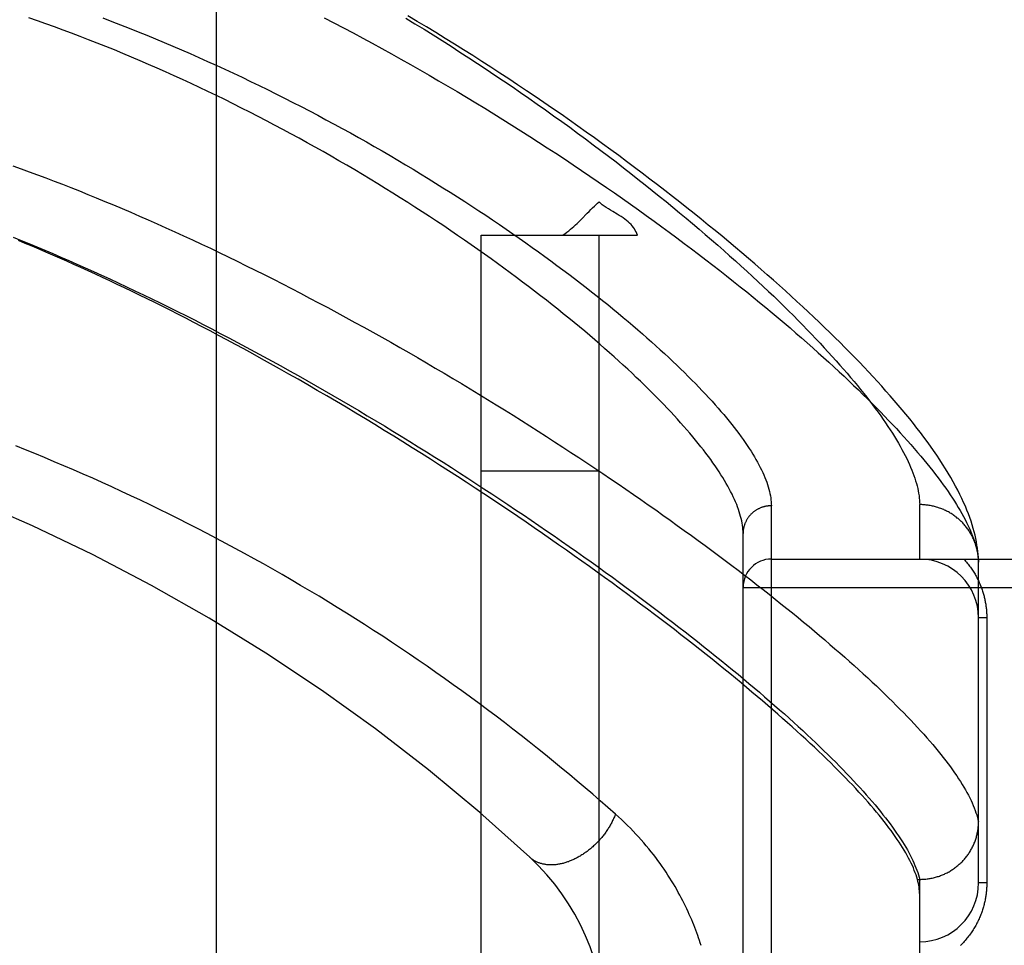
# Model space of a CAD drawing. Header units: inches. Extents: x 0 to 221, y 0 to 143.
# Tile 147 of 256: x 38.738 to 39.784, y 100.661 to 101.643. Entities that reach past the tile are written whole.
import ezdxf

# ---------------------------------------------------------------- set-up
doc = ezdxf.new("R2010")
doc.units = ezdxf.units.IN
doc.header["$LTSCALE"] = 12.142857
doc.header["$MEASUREMENT"] = 0
doc.linetypes.add('HIDDEN', pattern=[0.2, 0.1, -0.1])
for name, color, linetype in [('DEFAULT_2', 8, 'HIDDEN'), ('LEFTHAND_DOOR_ASSEMBLY', 7, 'CONTINUOUS'), ('SUBPANEL', 7, 'CONTINUOUS')]:
    doc.layers.add(name, color=color, linetype=linetype)

msp = doc.modelspace()

# ---------------------------------------------------------------- linework, layer by layer
at = {"layer": 'DEFAULT_2', "color": 8, "linetype": 'HIDDEN'}
msp.add_line((38.9472, 34.8936), (38.9472, 103.9976), dxfattribs=at)
at = {"layer": 'LEFTHAND_DOOR_ASSEMBLY', "color": 8, "linetype": 'HIDDEN'}
for p, q in [((39.5365, 100.014), (39.5365, 101.1272)), ((39.694, 101.0706), (39.694, 101.1284)), ((39.5065, 100.0434), (39.5065, 101.0978)), ((39.5365, 101.0706), (40.5985, 101.0706)), ((39.7565, 101.0672), (39.7564, 101.0696)), ((39.7565, 100.7268), (39.7565, 101.0672)), ((39.5065, 101.0406), (40.5985, 101.0406)), ((39.7653, 101.0081), (39.7565, 101.0081)), ((39.7653, 101.0081), (39.7653, 100.7268)), ((39.6916, 100.7306), (39.694, 100.7306)), ((39.694, 100.4106), (39.694, 100.7306)), ((39.694, 100.7306), (39.6951, 100.7306)), ((39.7653, 100.7268), (39.7565, 100.7268))]:
    msp.add_line(p, q, dxfattribs=at)
for points in [[(39.5065, 101.0978), (39.5064, 101.0999), (39.5063, 101.102), (39.5061, 101.1042), (39.5058, 101.1065), (39.5055, 101.1088), (39.505, 101.1111), (39.5045, 101.1135), (39.5039, 101.1159), (39.5032, 101.1183), (39.5024, 101.1208), (39.5016, 101.1233), (39.5007, 101.1259), (39.4997, 101.1285), (39.4986, 101.1312), (39.4974, 101.1339), (39.4961, 101.1366), (39.4948, 101.1394), (39.4933, 101.1423), (39.4918, 101.1451), (39.4902, 101.1481), (39.4886, 101.151), (39.4868, 101.154), (39.4849, 101.1571), (39.483, 101.1601), (39.481, 101.1633), (39.4789, 101.1664), (39.4767, 101.1697), (39.4744, 101.1729), (39.4721, 101.1762), (39.4696, 101.1796), (39.4671, 101.1829), (39.4644, 101.1864), (39.4617, 101.1898), (39.4589, 101.1933), (39.456, 101.1969), (39.453, 101.2005), (39.45, 101.2041), (39.4468, 101.2078), (39.4436, 101.2115), (39.4402, 101.2153), (39.4368, 101.2191), (39.4333, 101.2229), (39.4297, 101.2268), (39.426, 101.2307), (39.4222, 101.2347), (39.4183, 101.2387), (39.4143, 101.2427), (39.4103, 101.2468), (39.4061, 101.2509), (39.4019, 101.2551), (39.3975, 101.2593), (39.3931, 101.2635), (39.3886, 101.2678), (39.384, 101.2721), (39.3793, 101.2764), (39.3745, 101.2808), (39.3696, 101.2852), (39.3646, 101.2897), (39.3595, 101.2942), (39.3543, 101.2987), (39.3491, 101.3032), (39.3437, 101.3078), (39.3383, 101.3124), (39.3327, 101.317), (39.3271, 101.3217), (39.3214, 101.3264), (39.3156, 101.3311), (39.3097, 101.3358), (39.3037, 101.3406), (39.2976, 101.3454), (39.2914, 101.3502), (39.2851, 101.355), (39.2788, 101.3599), (39.2724, 101.3647), (39.2658, 101.3696), (39.2592, 101.3745), (39.2525, 101.3795), (39.2457, 101.3844), (39.2389, 101.3893), (39.2319, 101.3943), (39.2249, 101.3993), (39.2178, 101.4042), (39.2106, 101.4092), (39.2033, 101.4142), (39.196, 101.4192), (39.1886, 101.4242), (39.1811, 101.4292), (39.1735, 101.4342), (39.1659, 101.4392), (39.1581, 101.4442), (39.1504, 101.4492), (39.1425, 101.4541), (39.1346, 101.4591), (39.1266, 101.4641), (39.1186, 101.469), (39.1104, 101.4739), (39.1023, 101.4788), (39.0941, 101.4837), (39.0858, 101.4886), (39.0774, 101.4935), (39.0691, 101.4983), (39.0606, 101.5031), (39.0521, 101.5079), (39.0436, 101.5126), (39.035, 101.5173), (39.0264, 101.522), (39.0177, 101.5267), (39.009, 101.5313), (39.0003, 101.5359), (38.9915, 101.5405), (38.9827, 101.545), (38.9739, 101.5494), (38.965, 101.5539), (38.9562, 101.5583), (38.9472, 101.5626), (38.9383, 101.5669), (38.9293, 101.5712), (38.9204, 101.5754), (38.9114, 101.5795), (38.9023, 101.5836), (38.8933, 101.5877), (38.8843, 101.5917), (38.8752, 101.5957), (38.8662, 101.5996), (38.8571, 101.6034), (38.848, 101.6072), (38.8389, 101.611), (38.8298, 101.6146), (38.8207, 101.6183), (38.8116, 101.6218), (38.8025, 101.6254), (38.7934, 101.6288), (38.7844, 101.6322), (38.7753, 101.6356), (38.7662, 101.6389), (38.7571, 101.6421), (38.748, 101.6452)], [(38.8267, 101.645), (38.8361, 101.6414), (38.8454, 101.6378), (38.8547, 101.6342), (38.864, 101.6304), (38.8733, 101.6267), (38.8825, 101.6229), (38.8918, 101.619), (38.9011, 101.6151), (38.9103, 101.6111), (38.9195, 101.6071), (38.9287, 101.603), (38.9379, 101.5989), (38.9471, 101.5948), (38.9562, 101.5905), (38.9654, 101.5863), (38.9745, 101.582), (38.9835, 101.5777), (38.9926, 101.5733), (39.0016, 101.5689), (39.0105, 101.5644), (39.0195, 101.5599), (39.0284, 101.5554), (39.0372, 101.5509), (39.046, 101.5463), (39.0548, 101.5417), (39.0636, 101.537), (39.0722, 101.5323), (39.0809, 101.5276), (39.0895, 101.5229), (39.098, 101.5181), (39.1065, 101.5134), (39.1149, 101.5086), (39.1233, 101.5038), (39.1316, 101.4989), (39.1398, 101.4941), (39.148, 101.4892), (39.1561, 101.4844), (39.1641, 101.4795), (39.1721, 101.4746), (39.18, 101.4697), (39.1878, 101.4648), (39.1956, 101.4599), (39.2033, 101.455), (39.2109, 101.4501), (39.2184, 101.4453), (39.2259, 101.4404), (39.2332, 101.4355), (39.2405, 101.4306), (39.2477, 101.4257), (39.2549, 101.4208), (39.2619, 101.416), (39.2689, 101.4111), (39.2757, 101.4063), (39.2825, 101.4015), (39.2892, 101.3967), (39.2959, 101.3919), (39.3024, 101.3871), (39.3088, 101.3824), (39.3152, 101.3777), (39.3214, 101.373), (39.3276, 101.3683), (39.3337, 101.3636), (39.3397, 101.359), (39.3456, 101.3543), (39.3514, 101.3498), (39.3571, 101.3452), (39.3628, 101.3407), (39.3683, 101.3362), (39.3737, 101.3317), (39.3791, 101.3272), (39.3843, 101.3228), (39.3895, 101.3184), (39.3946, 101.3141), (39.3996, 101.3098), (39.4044, 101.3055), (39.4092, 101.3012), (39.4139, 101.297), (39.4186, 101.2928), (39.4231, 101.2887), (39.4275, 101.2846), (39.4318, 101.2805), (39.4361, 101.2764), (39.4402, 101.2724), (39.4443, 101.2685), (39.4483, 101.2645), (39.4521, 101.2606), (39.4559, 101.2568), (39.4596, 101.253), (39.4632, 101.2492), (39.4667, 101.2455), (39.4702, 101.2418), (39.4735, 101.2381), (39.4767, 101.2345), (39.4799, 101.2309), (39.483, 101.2274), (39.486, 101.2239), (39.4888, 101.2204), (39.4916, 101.217), (39.4944, 101.2136), (39.497, 101.2103), (39.4995, 101.207), (39.502, 101.2038), (39.5043, 101.2005), (39.5066, 101.1974), (39.5088, 101.1942), (39.5109, 101.1911), (39.513, 101.1881), (39.5149, 101.1851), (39.5167, 101.1821), (39.5185, 101.1792), (39.5202, 101.1763), (39.5218, 101.1735), (39.5233, 101.1707), (39.5247, 101.1679), (39.5261, 101.1652), (39.5273, 101.1625), (39.5285, 101.1599), (39.5296, 101.1573), (39.5306, 101.1547), (39.5316, 101.1522), (39.5324, 101.1497), (39.5332, 101.1473), (39.5339, 101.1449), (39.5345, 101.1425), (39.535, 101.1402), (39.5355, 101.1379), (39.5358, 101.1357), (39.5361, 101.1335), (39.5363, 101.1314), (39.5364, 101.1292), (39.5365, 101.1272)], [(39.0617, 101.6451), (39.0719, 101.6398), (39.0822, 101.6345), (39.0924, 101.6291), (39.1026, 101.6236), (39.1128, 101.6181), (39.123, 101.6126), (39.1331, 101.607), (39.1432, 101.6013), (39.1533, 101.5957), (39.1633, 101.59), (39.1733, 101.5842), (39.1832, 101.5784), (39.1931, 101.5726), (39.203, 101.5668), (39.2128, 101.5609), (39.2226, 101.555), (39.2323, 101.5491), (39.2419, 101.5432), (39.2515, 101.5372), (39.261, 101.5313), (39.2705, 101.5253), (39.2799, 101.5193), (39.2892, 101.5133), (39.2985, 101.5073), (39.3077, 101.5013), (39.3168, 101.4953), (39.3259, 101.4892), (39.3348, 101.4832), (39.3437, 101.4772), (39.3526, 101.4712), (39.3613, 101.4652), (39.3699, 101.4592), (39.3785, 101.4532), (39.387, 101.4472), (39.3954, 101.4412), (39.4037, 101.4352), (39.4119, 101.4293), (39.4201, 101.4234), (39.4281, 101.4175), (39.436, 101.4116), (39.4439, 101.4057), (39.4516, 101.3999), (39.4593, 101.3941), (39.4669, 101.3883), (39.4744, 101.3825), (39.4817, 101.3768), (39.489, 101.3711), (39.4962, 101.3654), (39.5033, 101.3597), (39.5103, 101.3541), (39.5171, 101.3486), (39.5239, 101.343), (39.5306, 101.3375), (39.5372, 101.332), (39.5437, 101.3266), (39.5501, 101.3212), (39.5564, 101.3159), (39.5625, 101.3105), (39.5686, 101.3053), (39.5746, 101.3), (39.5805, 101.2948), (39.5863, 101.2897), (39.5919, 101.2846), (39.5975, 101.2795), (39.603, 101.2745), (39.6084, 101.2695), (39.6137, 101.2646), (39.6188, 101.2597), (39.6239, 101.2549), (39.6289, 101.2501), (39.6338, 101.2453), (39.6386, 101.2406), (39.6432, 101.236), (39.6478, 101.2314), (39.6523, 101.2268), (39.6567, 101.2223), (39.661, 101.2178), (39.6652, 101.2134), (39.6693, 101.2091), (39.6732, 101.2047), (39.6771, 101.2005), (39.6809, 101.1962), (39.6846, 101.1921), (39.6882, 101.1879), (39.6917, 101.1839), (39.6952, 101.1798), (39.6985, 101.1759), (39.7017, 101.1719), (39.7048, 101.168), (39.7079, 101.1642), (39.7108, 101.1604), (39.7136, 101.1567), (39.7164, 101.153), (39.719, 101.1494), (39.7216, 101.1458), (39.7241, 101.1423), (39.7264, 101.1388), (39.7287, 101.1353), (39.7309, 101.1319), (39.733, 101.1286), (39.735, 101.1253), (39.7369, 101.122), (39.7388, 101.1189), (39.7405, 101.1157), (39.7422, 101.1126), (39.7437, 101.1096), (39.7452, 101.1065), (39.7465, 101.1036), (39.7478, 101.1007), (39.749, 101.0978), (39.7501, 101.095), (39.7511, 101.0923), (39.7521, 101.0895), (39.7529, 101.0869), (39.7537, 101.0842)], [(39.1483, 101.6449), (39.158, 101.6389), (39.1677, 101.633), (39.1773, 101.627), (39.1869, 101.6209), (39.1964, 101.6149), (39.2058, 101.6088), (39.2152, 101.6027), (39.2246, 101.5966), (39.2338, 101.5905), (39.243, 101.5844), (39.2521, 101.5782), (39.2612, 101.5721), (39.2702, 101.5659), (39.2791, 101.5597), (39.2879, 101.5535), (39.2966, 101.5474), (39.3053, 101.5412), (39.3139, 101.535), (39.3224, 101.5289), (39.3308, 101.5227), (39.3391, 101.5166), (39.3474, 101.5104), (39.3555, 101.5043), (39.3636, 101.4982), (39.3716, 101.4921), (39.3794, 101.486), (39.3872, 101.48), (39.3949, 101.474), (39.4025, 101.468), (39.41, 101.462), (39.4174, 101.456), (39.4247, 101.4501), (39.4319, 101.4442), (39.439, 101.4383), (39.446, 101.4325), (39.4529, 101.4267), (39.4597, 101.4209), (39.4664, 101.4152), (39.473, 101.4095), (39.4795, 101.4038), (39.4859, 101.3982), (39.4922, 101.3926), (39.4984, 101.3871), (39.5045, 101.3816), (39.5105, 101.3761), (39.5164, 101.3707), (39.5222, 101.3654), (39.5279, 101.36), (39.5335, 101.3547), (39.539, 101.3495), (39.5444, 101.3443), (39.5497, 101.3392), (39.5548, 101.3341), (39.5599, 101.329), (39.5649, 101.324), (39.5698, 101.319), (39.5746, 101.3141), (39.5793, 101.3093), (39.5839, 101.3045), (39.5883, 101.2997), (39.5927, 101.295), (39.597, 101.2903), (39.6012, 101.2857), (39.6053, 101.2811), (39.6093, 101.2766), (39.6132, 101.2722), (39.617, 101.2678), (39.6207, 101.2634), (39.6243, 101.2591), (39.6278, 101.2548), (39.6313, 101.2506), (39.6346, 101.2465), (39.6378, 101.2424), (39.641, 101.2383), (39.644, 101.2343), (39.6469, 101.2304), (39.6498, 101.2265), (39.6526, 101.2226), (39.6552, 101.2188), (39.6578, 101.2151), (39.6603, 101.2114), (39.6627, 101.2077), (39.665, 101.2042), (39.6672, 101.2006), (39.6693, 101.1971), (39.6714, 101.1937), (39.6733, 101.1903), (39.6752, 101.187), (39.6769, 101.1837), (39.6786, 101.1804), (39.6802, 101.1773), (39.6817, 101.1741), (39.6831, 101.171), (39.6844, 101.168), (39.6857, 101.165), (39.6868, 101.1621), (39.6879, 101.1592), (39.6889, 101.1564), (39.6897, 101.1536), (39.6905, 101.1508), (39.6913, 101.1482), (39.6919, 101.1455), (39.6925, 101.1429), (39.6929, 101.1404), (39.6933, 101.1379), (39.6936, 101.1354), (39.6938, 101.1331), (39.6939, 101.1307), (39.694, 101.1284)], [(39.7564, 101.0696), (39.7563, 101.0726), (39.756, 101.0756), (39.7557, 101.0788), (39.7553, 101.0821), (39.7548, 101.0854), (39.7542, 101.0888), (39.7535, 101.0923), (39.7528, 101.0959), (39.7519, 101.0995), (39.7509, 101.1032), (39.7498, 101.1069), (39.7485, 101.1107), (39.7472, 101.1146), (39.7458, 101.1185), (39.7442, 101.1225), (39.7425, 101.1266), (39.7407, 101.1308), (39.7388, 101.135), (39.7367, 101.1393), (39.7345, 101.1436), (39.7322, 101.1481), (39.7297, 101.1526), (39.7271, 101.1572), (39.7243, 101.1618), (39.7214, 101.1665), (39.7184, 101.1713), (39.7153, 101.1761), (39.7121, 101.1809), (39.7088, 101.1857), (39.7054, 101.1905), (39.7019, 101.1953), (39.6984, 101.2001), (39.6948, 101.2049), (39.6911, 101.2097), (39.6873, 101.2145), (39.6834, 101.2194), (39.6794, 101.2243), (39.6753, 101.2291), (39.6712, 101.2341), (39.667, 101.239), (39.6626, 101.244), (39.6582, 101.249), (39.6537, 101.254), (39.6492, 101.259), (39.6445, 101.2641), (39.6398, 101.2692), (39.6349, 101.2743), (39.63, 101.2795), (39.625, 101.2847), (39.6199, 101.2899), (39.6147, 101.2952), (39.6094, 101.3005), (39.604, 101.3058), (39.5985, 101.3111), (39.5929, 101.3165), (39.5873, 101.322), (39.5815, 101.3274), (39.5757, 101.3329), (39.5698, 101.3384), (39.5637, 101.344), (39.5576, 101.3496), (39.5514, 101.3552), (39.5451, 101.3609), (39.5387, 101.3666), (39.5322, 101.3723), (39.5256, 101.3781), (39.5189, 101.3839), (39.5121, 101.3897), (39.5053, 101.3956), (39.4983, 101.4014), (39.4912, 101.4073), (39.4841, 101.4133), (39.4768, 101.4193), (39.4695, 101.4252), (39.4621, 101.4313), (39.4545, 101.4373), (39.4469, 101.4434), (39.4392, 101.4495), (39.4314, 101.4556), (39.4235, 101.4617), (39.4156, 101.4679), (39.4075, 101.474), (39.3993, 101.4802), (39.3911, 101.4864), (39.3828, 101.4926), (39.3744, 101.4989), (39.3659, 101.5051), (39.3573, 101.5114), (39.3486, 101.5176), (39.3399, 101.5239), (39.331, 101.5301), (39.3221, 101.5364), (39.3132, 101.5427), (39.3041, 101.5489), (39.295, 101.5552), (39.2858, 101.5615), (39.2765, 101.5677), (39.2671, 101.574), (39.2577, 101.5802), (39.2483, 101.5864), (39.2387, 101.5926), (39.2291, 101.5988), (39.2195, 101.605), (39.2097, 101.6111), (39.2, 101.6172), (39.1901, 101.6233), (39.1803, 101.6294), (39.1703, 101.6354), (39.1604, 101.6414), (39.1504, 101.6474)], [(38.7312, 101.4881), (38.7398, 101.485), (38.7485, 101.4818), (38.7573, 101.4785), (38.7661, 101.4752), (38.7749, 101.4719), (38.7838, 101.4684), (38.7927, 101.4649), (38.8017, 101.4614), (38.8107, 101.4577), (38.8197, 101.4541), (38.8288, 101.4503), (38.838, 101.4465), (38.8471, 101.4426), (38.8564, 101.4387), (38.8656, 101.4347), (38.8749, 101.4306), (38.8842, 101.4265), (38.8936, 101.4223), (38.903, 101.4181), (38.9124, 101.4138), (38.9218, 101.4094), (38.9313, 101.405), (38.9408, 101.4005), (38.9503, 101.396), (38.9598, 101.3914), (38.9694, 101.3867), (38.9789, 101.382), (38.9885, 101.3773), (38.9981, 101.3725), (39.0077, 101.3676), (39.0173, 101.3627), (39.027, 101.3578), (39.0366, 101.3528), (39.0462, 101.3477), (39.0558, 101.3427), (39.0654, 101.3375), (39.075, 101.3324), (39.0846, 101.3272), (39.0942, 101.3219), (39.1038, 101.3167), (39.1134, 101.3114), (39.1229, 101.306), (39.1324, 101.3007), (39.1419, 101.2953), (39.1514, 101.2898), (39.1608, 101.2844), (39.1702, 101.2789), (39.1796, 101.2734), (39.189, 101.2679), (39.1983, 101.2624), (39.2075, 101.2568), (39.2168, 101.2513), (39.226, 101.2457), (39.2351, 101.2401), (39.2442, 101.2345), (39.2532, 101.2289), (39.2622, 101.2233), (39.2712, 101.2177), (39.2801, 101.212), (39.2889, 101.2064), (39.2977, 101.2008), (39.3064, 101.1952), (39.3151, 101.1895), (39.3237, 101.1839), (39.3322, 101.1783), (39.3406, 101.1727), (39.349, 101.1671), (39.3574, 101.1615), (39.3656, 101.1559), (39.3738, 101.1504), (39.3819, 101.1448), (39.39, 101.1393), (39.3979, 101.1338), (39.4058, 101.1283), (39.4137, 101.1228), (39.4214, 101.1173), (39.4291, 101.1118), (39.4366, 101.1064), (39.4441, 101.101), (39.4516, 101.0956), (39.4589, 101.0903), (39.4662, 101.085), (39.4733, 101.0797), (39.4804, 101.0744), (39.4874, 101.0691), (39.4944, 101.0639), (39.5012, 101.0587), (39.508, 101.0535), (39.5146, 101.0484), (39.5212, 101.0433), (39.5277, 101.0382), (39.5341, 101.0332), (39.5404, 101.0282), (39.5467, 101.0232), (39.5528, 101.0183), (39.5589, 101.0134), (39.5648, 101.0085), (39.5707, 101.0037), (39.5765, 100.9989), (39.5822, 100.9942), (39.5878, 100.9895), (39.5933, 100.9848), (39.5987, 100.9801), (39.604, 100.9755), (39.6093, 100.971), (39.6144, 100.9664), (39.6195, 100.962), (39.6245, 100.9575), (39.6294, 100.9531), (39.6341, 100.9487), (39.6388, 100.9444), (39.6434, 100.9401), (39.648, 100.9359), (39.6524, 100.9317), (39.6567, 100.9275), (39.661, 100.9234), (39.6651, 100.9193), (39.6692, 100.9153), (39.6731, 100.9113), (39.677, 100.9074), (39.6808, 100.9035), (39.6845, 100.8996), (39.6881, 100.8958), (39.6916, 100.892), (39.695, 100.8883), (39.6983, 100.8846), (39.7016, 100.8809), (39.7047, 100.8773), (39.7078, 100.8738), (39.7107, 100.8703), (39.7136, 100.8668), (39.7164, 100.8633), (39.7191, 100.86), (39.7217, 100.8566)], [(38.7315, 101.4123), (38.7398, 101.4089), (38.7481, 101.4055), (38.7565, 101.402), (38.765, 101.3985), (38.7735, 101.3949), (38.782, 101.3912), (38.7906, 101.3875), (38.7992, 101.3837), (38.8079, 101.3799), (38.8166, 101.376), (38.8254, 101.372), (38.8342, 101.368), (38.843, 101.3639), (38.8519, 101.3597), (38.8608, 101.3555), (38.8697, 101.3512), (38.8787, 101.3469), (38.8877, 101.3425), (38.8967, 101.338), (38.9058, 101.3335), (38.9149, 101.329), (38.924, 101.3244), (38.9331, 101.3197), (38.9423, 101.315), (38.9514, 101.3102), (38.9606, 101.3054), (38.9698, 101.3006), (38.979, 101.2956), (38.9882, 101.2907), (38.9974, 101.2857), (39.0066, 101.2806), (39.0158, 101.2756), (39.025, 101.2704), (39.0342, 101.2653), (39.0434, 101.2601), (39.0526, 101.2548), (39.0618, 101.2496), (39.071, 101.2443), (39.0802, 101.2389), (39.0893, 101.2336), (39.0984, 101.2282), (39.1075, 101.2228), (39.1166, 101.2174), (39.1256, 101.2119), (39.1346, 101.2064), (39.1436, 101.201), (39.1525, 101.1954), (39.1614, 101.1899), (39.1703, 101.1844), (39.1792, 101.1788), (39.188, 101.1733), (39.1967, 101.1677), (39.2054, 101.1621), (39.2141, 101.1565), (39.2227, 101.1509), (39.2313, 101.1453), (39.2398, 101.1398), (39.2482, 101.1342), (39.2566, 101.1286), (39.265, 101.123), (39.2733, 101.1174), (39.2815, 101.1118), (39.2897, 101.1063), (39.2978, 101.1007), (39.3058, 101.0952), (39.3138, 101.0896), (39.3217, 101.0841), (39.3295, 101.0786), (39.3373, 101.0731), (39.345, 101.0676), (39.3527, 101.0622), (39.3602, 101.0567), (39.3677, 101.0513), (39.3751, 101.0459), (39.3825, 101.0405), (39.3897, 101.0352), (39.3969, 101.0298), (39.404, 101.0245), (39.4111, 101.0192), (39.418, 101.014), (39.4249, 101.0087), (39.4317, 101.0035), (39.4384, 100.9984), (39.4451, 100.9932), (39.4516, 100.9881), (39.4581, 100.983), (39.4645, 100.9779), (39.4708, 100.9729), (39.477, 100.9679), (39.4832, 100.963), (39.4892, 100.958), (39.4952, 100.9531), (39.5011, 100.9483), (39.5069, 100.9435), (39.5126, 100.9387), (39.5183, 100.9339), (39.5238, 100.9292), (39.5293, 100.9245), (39.5347, 100.9199), (39.5399, 100.9153), (39.5451, 100.9107), (39.5503, 100.9062), (39.5553, 100.9017), (39.5602, 100.8972), (39.5651, 100.8928), (39.5698, 100.8885), (39.5745, 100.8841), (39.5791, 100.8798), (39.5836, 100.8756), (39.588, 100.8714), (39.5923, 100.8672), (39.5966, 100.8631), (39.6007, 100.859), (39.6048, 100.8549), (39.6088, 100.8509), (39.6126, 100.847), (39.6164, 100.8431), (39.6201, 100.8392), (39.6238, 100.8353), (39.6273, 100.8315), (39.6307, 100.8278), (39.6341, 100.8241), (39.6373, 100.8204), (39.6405, 100.8168), (39.6436, 100.8132), (39.6466, 100.8097), (39.6495, 100.8062), (39.6523, 100.8027), (39.655, 100.7993), (39.6577, 100.796), (39.6602, 100.7926), (39.6627, 100.7894), (39.6651, 100.7861), (39.6673, 100.7829), (39.6695, 100.7798), (39.6716, 100.7767), (39.6737, 100.7736), (39.6756, 100.7706), (39.6774, 100.7677), (39.6792, 100.7647), (39.6809, 100.7618), (39.6824, 100.759), (39.6839, 100.7562), (39.6853, 100.7534), (39.6866, 100.7507), (39.6879, 100.7481), (39.689, 100.7454), (39.69, 100.7429), (39.691, 100.7403)], [(39.6916, 100.7306), (39.6909, 100.7329), (39.6901, 100.7353), (39.6893, 100.7377), (39.6883, 100.7402), (39.6873, 100.7427), (39.6862, 100.7453), (39.685, 100.7479), (39.6837, 100.7505), (39.6823, 100.7532), (39.6808, 100.7559), (39.6793, 100.7587), (39.6776, 100.7615), (39.6759, 100.7643), (39.6741, 100.7672), (39.6722, 100.7702), (39.6702, 100.7731), (39.6681, 100.7762), (39.6659, 100.7792), (39.6637, 100.7824), (39.6613, 100.7855), (39.6589, 100.7887), (39.6563, 100.792), (39.6537, 100.7953), (39.651, 100.7986), (39.6482, 100.802), (39.6453, 100.8055), (39.6423, 100.8089), (39.6392, 100.8125), (39.6361, 100.816), (39.6328, 100.8196), (39.6295, 100.8233), (39.6261, 100.827), (39.6225, 100.8308), (39.6189, 100.8346), (39.6152, 100.8384), (39.6114, 100.8423), (39.6075, 100.8462), (39.6035, 100.8502), (39.5995, 100.8542), (39.5953, 100.8583), (39.591, 100.8624), (39.5867, 100.8666), (39.5822, 100.8708), (39.5777, 100.875), (39.5731, 100.8793), (39.5683, 100.8836), (39.5635, 100.888), (39.5586, 100.8925), (39.5536, 100.8969), (39.5485, 100.9015), (39.5433, 100.906), (39.538, 100.9106), (39.5326, 100.9153), (39.5271, 100.92), (39.5216, 100.9247), (39.5159, 100.9295), (39.5101, 100.9344), (39.5043, 100.9392), (39.4983, 100.9442), (39.4923, 100.9491), (39.4862, 100.9541), (39.4799, 100.9592), (39.4736, 100.9643), (39.4672, 100.9694), (39.4606, 100.9746), (39.454, 100.9798), (39.4473, 100.985), (39.4405, 100.9903), (39.4336, 100.9957), (39.4266, 101.001), (39.4195, 101.0064), (39.4124, 101.0119), (39.4051, 101.0174), (39.3977, 101.0229), (39.3902, 101.0285), (39.3827, 101.0341), (39.375, 101.0397), (39.3673, 101.0454), (39.3595, 101.0511), (39.3515, 101.0568), (39.3435, 101.0626), (39.3354, 101.0683), (39.3272, 101.0742), (39.3189, 101.08), (39.3105, 101.0859), (39.302, 101.0918), (39.2935, 101.0977), (39.2848, 101.1037), (39.2761, 101.1097), (39.2673, 101.1157), (39.2584, 101.1217), (39.2494, 101.1277), (39.2403, 101.1338), (39.2312, 101.1399), (39.2219, 101.146), (39.2126, 101.1521), (39.2032, 101.1582), (39.1938, 101.1643), (39.1842, 101.1704), (39.1746, 101.1766), (39.1649, 101.1827), (39.1552, 101.1888), (39.1453, 101.195), (39.1355, 101.2011), (39.1255, 101.2072), (39.1155, 101.2134), (39.1054, 101.2195), (39.0953, 101.2256), (39.0851, 101.2317), (39.0749, 101.2377), (39.0646, 101.2438), (39.0544, 101.2497), (39.0443, 101.2556), (39.0342, 101.2614), (39.0243, 101.267), (39.0144, 101.2726), (39.0047, 101.278), (38.9952, 101.2833), (38.9858, 101.2885), (38.9765, 101.2936), (38.9674, 101.2985), (38.9584, 101.3034), (38.9495, 101.3081), (38.9407, 101.3128), (38.932, 101.3173), (38.9234, 101.3218), (38.9148, 101.3262), (38.9064, 101.3305), (38.8981, 101.3347), (38.8898, 101.3389), (38.8817, 101.3429), (38.8736, 101.3469), (38.8656, 101.3508), (38.8577, 101.3547), (38.8498, 101.3585), (38.8419, 101.3622), (38.8341, 101.3659), (38.8264, 101.3695), (38.8187, 101.3731), (38.811, 101.3766), (38.8034, 101.38), (38.7959, 101.3834), (38.7884, 101.3868), (38.781, 101.39), (38.7736, 101.3933), (38.7662, 101.3964), (38.7589, 101.3996), (38.7516, 101.4027), (38.7443, 101.4057), (38.737, 101.4087)], [(39.3709, 100.7999), (39.363, 100.8069), (39.3549, 100.8139), (39.3468, 100.8209), (39.3387, 100.8279), (39.3304, 100.8349), (39.3221, 100.8418), (39.3137, 100.8488), (39.3053, 100.8557), (39.2967, 100.8627), (39.2881, 100.8696), (39.2795, 100.8765), (39.2707, 100.8833), (39.2619, 100.8902), (39.2531, 100.897), (39.2442, 100.9037), (39.2352, 100.9105), (39.2262, 100.9172), (39.2171, 100.9239), (39.208, 100.9306), (39.1988, 100.9372), (39.1896, 100.9437), (39.1803, 100.9503), (39.171, 100.9568), (39.1616, 100.9632), (39.1522, 100.9696), (39.1428, 100.976), (39.1333, 100.9823), (39.1238, 100.9886), (39.1142, 100.9948), (39.1046, 101.001), (39.095, 101.0071), (39.0853, 101.0131), (39.0756, 101.0192), (39.0659, 101.0251), (39.0562, 101.0311), (39.0464, 101.0369), (39.0366, 101.0427), (39.0268, 101.0485), (39.0169, 101.0542), (39.007, 101.0598), (38.9971, 101.0654), (38.9872, 101.071), (38.9772, 101.0764), (38.9673, 101.0819), (38.9573, 101.0872), (38.9473, 101.0925), (38.9373, 101.0978), (38.9272, 101.103), (38.9172, 101.1081), (38.9071, 101.1132), (38.897, 101.1182), (38.8869, 101.1232), (38.8768, 101.1281), (38.8667, 101.133), (38.8565, 101.1378), (38.8464, 101.1425), (38.8362, 101.1472), (38.826, 101.1518), (38.8159, 101.1564), (38.8057, 101.1609), (38.7955, 101.1653), (38.7853, 101.1697), (38.7751, 101.174), (38.7648, 101.1783), (38.7546, 101.1825), (38.7444, 101.1867), (38.7341, 101.1908)], [(39.5365, 101.1272), (39.5358, 101.1272), (39.5352, 101.1271), (39.5345, 101.1271), (39.5339, 101.127), (39.5332, 101.127), (39.5326, 101.1269), (39.5319, 101.1268), (39.5313, 101.1267), (39.5306, 101.1266), (39.53, 101.1265), (39.5293, 101.1263), (39.5287, 101.1262), (39.5281, 101.126), (39.5274, 101.1258), (39.5268, 101.1256), (39.5262, 101.1254), (39.5256, 101.1252), (39.525, 101.1249), (39.5244, 101.1247), (39.5238, 101.1244), (39.5232, 101.1241), (39.5226, 101.1238), (39.522, 101.1235), (39.5215, 101.1232), (39.5209, 101.1229), (39.5203, 101.1226), (39.5198, 101.1222), (39.5193, 101.1218), (39.5187, 101.1215), (39.5182, 101.1211), (39.5177, 101.1207), (39.5172, 101.1203), (39.5167, 101.1199), (39.5162, 101.1194), (39.5157, 101.119), (39.5153, 101.1186), (39.5148, 101.1181), (39.5143, 101.1176), (39.5139, 101.1171), (39.5135, 101.1167), (39.5131, 101.1162), (39.5127, 101.1157), (39.5123, 101.1151), (39.5119, 101.1146), (39.5115, 101.1141), (39.5112, 101.1136), (39.5108, 101.113), (39.5105, 101.1125), (39.5102, 101.1119), (39.5099, 101.1113), (39.5096, 101.1108), (39.5093, 101.1102), (39.509, 101.1096), (39.5088, 101.109), (39.5085, 101.1084), (39.5083, 101.1078), (39.5081, 101.1072), (39.5079, 101.1066), (39.5077, 101.106), (39.5075, 101.1054), (39.5073, 101.1048), (39.5072, 101.1041), (39.507, 101.1035), (39.5069, 101.1029), (39.5068, 101.1022), (39.5067, 101.1016), (39.5066, 101.101), (39.5066, 101.1003), (39.5065, 101.0997), (39.5065, 101.0991), (39.5065, 101.0984), (39.5065, 101.0978)], [(39.7564, 101.0706), (39.7563, 101.0717), (39.7562, 101.0728), (39.7561, 101.0739), (39.756, 101.075), (39.7558, 101.0761), (39.7556, 101.0772), (39.7554, 101.0783), (39.7552, 101.0794), (39.755, 101.0805), (39.7547, 101.0816), (39.7544, 101.0827), (39.7541, 101.0838), (39.7538, 101.0848), (39.7535, 101.0859), (39.7531, 101.087), (39.7527, 101.088), (39.7523, 101.0891), (39.7519, 101.0901), (39.7515, 101.0911), (39.751, 101.0922), (39.7506, 101.0932), (39.7501, 101.0942), (39.7496, 101.0952), (39.749, 101.0962), (39.7485, 101.0972), (39.7479, 101.0981), (39.7473, 101.0991), (39.7467, 101.1), (39.7461, 101.101), (39.7455, 101.1019), (39.7448, 101.1028), (39.7441, 101.1037), (39.7434, 101.1046), (39.7427, 101.1055), (39.742, 101.1064), (39.7413, 101.1072), (39.7405, 101.108), (39.7397, 101.1089), (39.739, 101.1097), (39.7382, 101.1105), (39.7373, 101.1113), (39.7365, 101.112), (39.7357, 101.1128), (39.7348, 101.1135), (39.7339, 101.1142), (39.7331, 101.115), (39.7322, 101.1156), (39.7313, 101.1163), (39.7303, 101.117), (39.7294, 101.1176), (39.7285, 101.1182), (39.7275, 101.1189), (39.7265, 101.1194), (39.7255, 101.12), (39.7246, 101.1206), (39.7236, 101.1211), (39.7225, 101.1216), (39.7215, 101.1221), (39.7205, 101.1226), (39.7195, 101.1231), (39.7184, 101.1235), (39.7174, 101.124), (39.7163, 101.1244), (39.7152, 101.1248), (39.7141, 101.1251), (39.7131, 101.1255), (39.712, 101.1258), (39.7109, 101.1261), (39.7098, 101.1264), (39.7087, 101.1267), (39.7076, 101.1269), (39.7064, 101.1272), (39.7053, 101.1274), (39.7042, 101.1276), (39.7031, 101.1278), (39.7019, 101.1279), (39.7008, 101.128), (39.6997, 101.1281), (39.6985, 101.1282), (39.6974, 101.1283), (39.6963, 101.1284), (39.6951, 101.1284), (39.694, 101.1284)], [(39.7537, 101.0842), (39.7543, 101.0817), (39.7549, 101.0791), (39.7554, 101.0767), (39.7558, 101.0742), (39.7561, 101.0718), (39.7563, 101.0695), (39.7565, 101.0672)], [(39.7409, 101.0706), (39.7419, 101.0696), (39.7428, 101.0685), (39.7437, 101.0675), (39.7446, 101.0664), (39.7454, 101.0653), (39.7462, 101.0643), (39.747, 101.0632), (39.7478, 101.0621), (39.7486, 101.061), (39.7493, 101.06), (39.7501, 101.0589), (39.7508, 101.0578), (39.7515, 101.0567), (39.7521, 101.0556), (39.7528, 101.0545), (39.7534, 101.0534), (39.754, 101.0523), (39.7546, 101.0512), (39.7552, 101.05), (39.7557, 101.0489), (39.7563, 101.0478), (39.7568, 101.0467), (39.7573, 101.0456), (39.7578, 101.0445), (39.7583, 101.0434), (39.7587, 101.0422), (39.7592, 101.0411), (39.7596, 101.04), (39.76, 101.0389), (39.7603, 101.0378), (39.7607, 101.0367), (39.7611, 101.0356), (39.7614, 101.0345), (39.7617, 101.0334), (39.762, 101.0324), (39.7623, 101.0313), (39.7626, 101.0302), (39.7628, 101.0291), (39.7631, 101.0281), (39.7633, 101.027), (39.7635, 101.0259), (39.7637, 101.0249), (39.7639, 101.0238), (39.7641, 101.0228), (39.7642, 101.0217), (39.7644, 101.0206), (39.7645, 101.0196), (39.7647, 101.0186), (39.7648, 101.0175), (39.7649, 101.0165), (39.765, 101.0154), (39.765, 101.0144), (39.7651, 101.0133), (39.7652, 101.0123), (39.7652, 101.0113), (39.7652, 101.0102), (39.7652, 101.0092), (39.7653, 101.0081)], [(39.7217, 100.8566), (39.7242, 100.8533), (39.7266, 100.8501), (39.7289, 100.8469), (39.7311, 100.8437), (39.7333, 100.8406), (39.7353, 100.8375), (39.7373, 100.8344), (39.7392, 100.8315), (39.7409, 100.8285), (39.7426, 100.8256), (39.7442, 100.8227), (39.7458, 100.8199), (39.7472, 100.8171), (39.7485, 100.8144), (39.7497, 100.8117), (39.7509, 100.8091), (39.752, 100.8065), (39.7529, 100.8039), (39.7538, 100.8014), (39.7546, 100.799), (39.7553, 100.7965), (39.7559, 100.7942), (39.7565, 100.7918)], [(39.3709, 100.7999), (39.3706, 100.7989), (39.3702, 100.7979), (39.3698, 100.7969), (39.3694, 100.7959), (39.3689, 100.795), (39.3685, 100.794), (39.368, 100.793), (39.3675, 100.792), (39.367, 100.791), (39.3665, 100.7901), (39.366, 100.7891), (39.3654, 100.7881), (39.3649, 100.7872), (39.3643, 100.7862), (39.3637, 100.7853), (39.3631, 100.7843), (39.3625, 100.7834), (39.3619, 100.7824), (39.3612, 100.7815), (39.3606, 100.7806), (39.3599, 100.7796), (39.3592, 100.7787), (39.3586, 100.7778), (39.3579, 100.7769), (39.3571, 100.776), (39.3564, 100.7752), (39.3557, 100.7743), (39.3549, 100.7734), (39.3542, 100.7726), (39.3534, 100.7717), (39.3526, 100.7709), (39.3518, 100.77), (39.351, 100.7692), (39.3502, 100.7684), (39.3494, 100.7676), (39.3486, 100.7668), (39.3477, 100.7661), (39.3469, 100.7653), (39.346, 100.7645), (39.3452, 100.7638), (39.3443, 100.7631), (39.3434, 100.7624), (39.3425, 100.7617), (39.3416, 100.761), (39.3408, 100.7603), (39.3399, 100.7596), (39.3389, 100.759), (39.338, 100.7583), (39.3371, 100.7577), (39.3362, 100.7571), (39.3353, 100.7565), (39.3343, 100.7559), (39.3334, 100.7554), (39.3324, 100.7548), (39.3315, 100.7543), (39.3306, 100.7538), (39.3296, 100.7533), (39.3287, 100.7528), (39.3277, 100.7523), (39.3267, 100.7518), (39.3258, 100.7514), (39.3248, 100.751), (39.3239, 100.7506), (39.3229, 100.7502), (39.3219, 100.7498), (39.321, 100.7494), (39.32, 100.7491), (39.3191, 100.7488), (39.3181, 100.7485), (39.3172, 100.7482), (39.3162, 100.7479), (39.3153, 100.7476), (39.3143, 100.7474), (39.3134, 100.7472), (39.3124, 100.747), (39.3115, 100.7468), (39.3105, 100.7466), (39.3096, 100.7465), (39.3087, 100.7464), (39.3078, 100.7462), (39.3068, 100.7462), (39.3059, 100.7461), (39.305, 100.746), (39.3041, 100.746), (39.3032, 100.746), (39.3023, 100.7459), (39.3014, 100.746), (39.3006, 100.746), (39.2997, 100.746), (39.2988, 100.7461), (39.298, 100.7462), (39.2971, 100.7463), (39.2963, 100.7464), (39.2955, 100.7466), (39.2947, 100.7467), (39.2939, 100.7469), (39.2931, 100.7471), (39.2923, 100.7473), (39.2915, 100.7475), (39.2907, 100.7478), (39.29, 100.748), (39.2892, 100.7483), (39.2885, 100.7486), (39.2878, 100.7489), (39.287, 100.7493), (39.2863, 100.7496), (39.2857, 100.75), (39.285, 100.7504), (39.2843, 100.7508), (39.2837, 100.7512), (39.283, 100.7516), (39.2824, 100.7521), (39.2818, 100.7525), (39.2812, 100.753), (39.2806, 100.7535), (39.28, 100.754)], [(39.4619, 100.6606), (39.461, 100.6632), (39.4601, 100.6658), (39.4592, 100.6685), (39.4583, 100.6712), (39.4573, 100.6739), (39.4563, 100.6766), (39.4553, 100.6794), (39.4542, 100.6822), (39.453, 100.6849), (39.4519, 100.6877), (39.4507, 100.6906), (39.4494, 100.6934), (39.4481, 100.6963), (39.4468, 100.6992), (39.4454, 100.7021), (39.4439, 100.705), (39.4425, 100.7079), (39.4409, 100.7109), (39.4393, 100.7139), (39.4377, 100.7168), (39.436, 100.7199), (39.4343, 100.7229), (39.4325, 100.7259), (39.4306, 100.729), (39.4287, 100.732), (39.4267, 100.7351), (39.4247, 100.7382), (39.4226, 100.7413), (39.4205, 100.7444), (39.4183, 100.7475), (39.416, 100.7507), (39.4137, 100.7538), (39.4113, 100.7569), (39.4088, 100.76), (39.4063, 100.7632), (39.4037, 100.7663), (39.401, 100.7694), (39.3983, 100.7725), (39.3955, 100.7756), (39.3927, 100.7787), (39.3898, 100.7818), (39.3868, 100.7849), (39.3837, 100.7879), (39.3806, 100.7909), (39.3775, 100.794), (39.3742, 100.7969), (39.3709, 100.7999)], [(39.6951, 100.7306), (39.6962, 100.7307), (39.6974, 100.7307), (39.6985, 100.7308), (39.6996, 100.7309), (39.7007, 100.731), (39.7019, 100.7311), (39.703, 100.7313), (39.7041, 100.7314), (39.7052, 100.7316), (39.7063, 100.7318), (39.7074, 100.732), (39.7085, 100.7323), (39.7096, 100.7326), (39.7107, 100.7328), (39.7118, 100.7332), (39.7129, 100.7335), (39.7139, 100.7338), (39.715, 100.7342), (39.7161, 100.7346), (39.7171, 100.735), (39.7182, 100.7354), (39.7192, 100.7358), (39.7202, 100.7363), (39.7212, 100.7367), (39.7222, 100.7372), (39.7233, 100.7377), (39.7242, 100.7383), (39.7252, 100.7388), (39.7262, 100.7394), (39.7272, 100.74), (39.7281, 100.7406), (39.729, 100.7412), (39.73, 100.7418), (39.7309, 100.7424), (39.7318, 100.7431), (39.7327, 100.7438), (39.7336, 100.7445), (39.7344, 100.7452), (39.7353, 100.7459), (39.7361, 100.7466), (39.737, 100.7474), (39.7378, 100.7482), (39.7386, 100.7489), (39.7393, 100.7497), (39.7401, 100.7505), (39.7409, 100.7514), (39.7416, 100.7522), (39.7423, 100.753), (39.743, 100.7539), (39.7437, 100.7548), (39.7444, 100.7557), (39.7451, 100.7566), (39.7457, 100.7575), (39.7463, 100.7584), (39.7469, 100.7593), (39.7475, 100.7603), (39.7481, 100.7612), (39.7487, 100.7622), (39.7492, 100.7632), (39.7497, 100.7641), (39.7502, 100.7651), (39.7507, 100.7661), (39.7512, 100.7671), (39.7516, 100.7681), (39.752, 100.7692), (39.7524, 100.7702), (39.7528, 100.7712), (39.7532, 100.7723), (39.7535, 100.7733), (39.7539, 100.7744), (39.7542, 100.7754), (39.7545, 100.7765), (39.7548, 100.7776), (39.755, 100.7787), (39.7552, 100.7797), (39.7555, 100.7808), (39.7556, 100.7819), (39.7558, 100.783), (39.756, 100.7841), (39.7561, 100.7852), (39.7562, 100.7863), (39.7563, 100.7874), (39.7564, 100.7885), (39.7564, 100.7896), (39.7565, 100.7907), (39.7565, 100.7918)], [(39.691, 100.7403), (39.6919, 100.7378), (39.6927, 100.7354), (39.6934, 100.733), (39.694, 100.7306)], [(39.694, 100.7146), (39.6939, 100.7165), (39.6938, 100.7184), (39.6936, 100.7204), (39.6934, 100.7223), (39.693, 100.7244), (39.6926, 100.7264), (39.6922, 100.7285), (39.6916, 100.7306)], [(39.7653, 100.7268), (39.7652, 100.7258), (39.7652, 100.7247), (39.7652, 100.7236), (39.7652, 100.7226), (39.7651, 100.7215), (39.765, 100.7204), (39.7649, 100.7193), (39.7649, 100.7182), (39.7647, 100.7172), (39.7646, 100.7161), (39.7645, 100.715), (39.7643, 100.7139), (39.7642, 100.7128), (39.764, 100.7117), (39.7638, 100.7106), (39.7636, 100.7095), (39.7634, 100.7084), (39.7632, 100.7073), (39.7629, 100.7062), (39.7626, 100.705), (39.7624, 100.7039), (39.7621, 100.7028), (39.7618, 100.7016), (39.7614, 100.7005), (39.7611, 100.6993), (39.7607, 100.6982), (39.7603, 100.697), (39.7599, 100.6959), (39.7595, 100.6947), (39.759, 100.6935), (39.7586, 100.6924), (39.7581, 100.6912), (39.7576, 100.69), (39.7571, 100.6888), (39.7565, 100.6877), (39.756, 100.6865), (39.7554, 100.6853), (39.7548, 100.6842), (39.7542, 100.683), (39.7536, 100.6818), (39.7529, 100.6807), (39.7522, 100.6795), (39.7515, 100.6783), (39.7508, 100.6772), (39.7501, 100.676), (39.7493, 100.6749), (39.7485, 100.6737), (39.7477, 100.6726), (39.7469, 100.6715), (39.746, 100.6703), (39.7451, 100.6692), (39.7442, 100.6681), (39.7433, 100.667), (39.7423, 100.6659), (39.7414, 100.6648), (39.7404, 100.6637), (39.7393, 100.6626), (39.7383, 100.6616), (39.7372, 100.6605)]]:
    msp.add_lwpolyline(points, dxfattribs=at)
for centre, radius, start, end in [((37.9213, 99.2865), 2, 47.2041, 79.6658), ((39.5365, 101.0406), 0.03, 90, 180), ((39.694, 101.0081), 0.0625, 0, 90), ((39.1102, 100.5706), 0.25, 312.7959, 47.2041), ((39.694, 100.7268), 0.0625, 270, 360)]:
    msp.add_arc(centre, radius, start, end, dxfattribs=at)
at = {"layer": 'SUBPANEL', "color": 8, "linetype": 'HIDDEN'}
for p, q in [((39.3535, 103.0393), (39.3535, 101.4497)), ((39.2285, 37.4768), (39.2285, 101.4143)), ((39.2285, 101.4143), (39.3149, 101.4143)), ((39.3149, 101.4143), (39.3943, 101.4143)), ((39.3535, 37.4768), (39.3535, 101.4143)), ((39.2285, 101.1643), (39.3535, 101.1643))]:
    msp.add_line(p, q, dxfattribs=at)
for points in [[(39.3348, 101.4314), (39.3411, 101.4378), (39.343, 101.4397), (39.3449, 101.4416), (39.3467, 101.4434), (39.3486, 101.4451), (39.3503, 101.4468), (39.352, 101.4483), (39.3535, 101.4497)], [(39.3682, 101.4395), (39.3658, 101.4409), (39.3635, 101.4424), (39.3612, 101.4439), (39.3591, 101.4453), (39.357, 101.4468), (39.3552, 101.4483), (39.3535, 101.4497)], [(39.3943, 101.4143), (39.3937, 101.4161), (39.3929, 101.4179), (39.392, 101.4195), (39.3911, 101.4211), (39.39, 101.4227), (39.3888, 101.4242), (39.3875, 101.4257), (39.386, 101.4273), (39.3844, 101.4287), (39.3827, 101.4301), (39.3809, 101.4315), (39.3791, 101.4328), (39.3771, 101.4341), (39.375, 101.4354), (39.3728, 101.4368), (39.3682, 101.4395)], [(39.3149, 101.4143), (39.3171, 101.4159), (39.3193, 101.4175), (39.3213, 101.4191), (39.3232, 101.4207), (39.3251, 101.4223), (39.3269, 101.4238), (39.3286, 101.4253), (39.3302, 101.4268), (39.3317, 101.4283), (39.3333, 101.4298), (39.3348, 101.4314)]]:
    msp.add_lwpolyline(points, dxfattribs=at)

doc.saveas('drawing.dxf')
